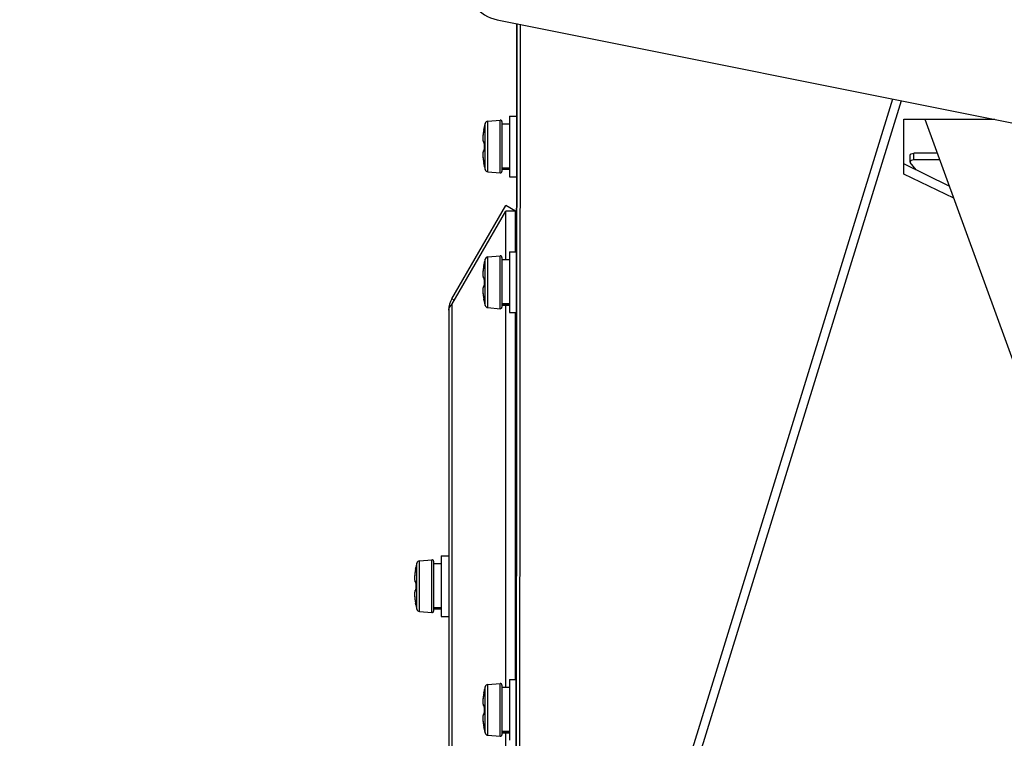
# Model space of a CAD drawing. Header units: millimetres. Extents: x 0 to 420, y 0 to 297.
# Tile 219 of 256: x 237 to 250, y 160 to 170. Entities that reach past the tile are written whole.
import ezdxf

# ---------------------------------------------------------------- set-up
doc = ezdxf.new("R2010")
doc.units = ezdxf.units.MM
doc.header["$LTSCALE"] = 23.1
doc.layers.get('0').update_dxf_attribs({"linetype": 'CONTINUOUS'})
doc.layers.add('DIM_PILOTEES', color=7, linetype='CONTINUOUS')
doc.styles.get("Standard").update_dxf_attribs({"font": 'txt', "width": 0.7})
doc.dimstyles.new('DIMSTYLE_1', dxfattribs={"dimtxt": 2.5, "dimasz": 3.5, "dimexe": 2, "dimexo": 0, "dimtad": 1, "dimdec": 0, "dimlfac": 10, "dimdsep": 46, "dimtxsty": 'Standard', "dimblk": '_FILLED', "dimblk1": '_FILLED', "dimblk2": '_FILLED', "dimcen": 0.09, "dimazin": 2, "dimtp": 1.2, "dimtm": 1.2, "dimtfac": 1, "dimtdec": 0, "dimtofl": 0, "dimtmove": 0, "dimatfit": 3, "dimldrblk": '_FILLED', "dimfxl": 0, "dimtolj": 1, "dimarcsym": 0})

# ---------------------------------------------------------------- blocks, each defined once
blk = doc.blocks.new('_FILLED')
at = {"color": 0, "linetype": 'ByBlock'}
blk.add_solid([(0, 0), (-1, 0.1429), (-1, -0.1429)], dxfattribs=at)
blk = doc.blocks.new('*D1')
at = {"layer": 'DIM_PILOTEES', "color": 2, "linetype": 'Continuous'}
for p, q in [((273.915, 254.209), (213.22, 254.209)), ((215.22, 254.209), (215.22, 191.828)), ((215.22, 129.447), (215.22, 191.828)), ((273.941, 129.447), (213.22, 129.447))]:
    blk.add_line(p, q, dxfattribs=at)
at = {"layer": 'DIM_PILOTEES', "color": 2, "linetype": 'Continuous', "xscale": 3.5, "yscale": 3.5, "zscale": 3.5}
for p, rotation in [((215.22, 254.209), 90), ((215.22, 129.447), 270)]:
    blk.add_blockref('_FILLED', p, dxfattribs=dict(at, rotation=rotation))
at = {"layer": 'DIM_PILOTEES', "color": 2, "linetype": 'Continuous', "insert": (212.095, 191.664), "char_height": 2.5, "width": 10.98214, "attachment_point": 2, "rotation": 90, "line_spacing_factor": 0.9}
blk.add_mtext('{\\ftxt;\\W0.0001;\\H0.0001;\\~}{\\ftxt;\\W2.9285714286;\\H2.5; }{\\ftxt;\\W0.0001;\\H0.0001;\\~}', dxfattribs=at)

msp = doc.modelspace()

# ---------------------------------------------------------------- linework, layer by layer
at = {"color": 7, "linetype": 'Continuous'}
for p, q in [((243.7091, 169.5877), (255.7333, 167.1821)), ((243.5849, 168.2512), (243.7488, 168.2655)), ((243.5849, 167.5837), (243.5849, 168.2512)), ((243.7488, 167.5693), (243.7488, 168.2655)), ((243.7706, 168.2456), (243.7706, 167.5892)), ((243.8706, 168.3174), (243.9659, 168.3174)), ((243.8706, 168.3174), (243.8706, 167.5174)), ((249.3489, 168.2753), (251.4896, 162.394)), ((243.5284, 168.1146), (243.5262, 168.1001)), ((243.5308, 168.1291), (243.5283, 168.1143)), ((243.533, 168.1409), (243.5308, 168.129)), ((243.5337, 168.1442), (243.533, 168.1409)), ((243.5335, 168.1435), (243.5357, 168.1559)), ((243.5341, 168.1468), (243.5337, 168.1442)), ((243.5346, 168.1493), (243.5341, 168.1468)), ((243.535, 168.1516), (243.5346, 168.1493)), ((243.5353, 168.1536), (243.535, 168.1516)), ((243.5356, 168.1554), (243.5353, 168.1536)), ((243.5359, 168.157), (243.5356, 168.1554)), ((243.5358, 168.1621), (243.5364, 168.162)), ((243.536, 168.1577), (243.5359, 168.157)), ((243.5363, 168.16), (243.536, 168.1577)), ((243.5362, 168.1599), (243.5363, 168.16)), ((243.5363, 168.16), (243.5362, 168.1596)), ((243.5497, 167.6134), (243.5497, 168.2215)), ((243.7706, 168.2174), (243.8706, 168.2174)), ((243.5197, 168.0279), (243.5196, 168.0186)), ((243.5196, 168.0187), (243.5198, 168.0102)), ((243.52, 168.0381), (243.5197, 168.0278)), ((243.5198, 168.0103), (243.5202, 168.0026)), ((243.5206, 168.049), (243.52, 168.0379)), ((243.5202, 168.0027), (243.5209, 167.9959)), ((243.5216, 168.0608), (243.5206, 168.0489)), ((243.5209, 167.996), (243.5218, 167.99)), ((243.5228, 168.0733), (243.5216, 168.0606)), ((243.5218, 167.99), (243.5229, 167.9848)), ((243.5243, 168.0865), (243.5228, 168.0731)), ((243.5262, 168.1003), (243.5243, 168.0863)), ((243.5348, 167.967), (243.5359, 167.9667)), ((243.5359, 167.8682), (243.5348, 167.8678)), ((243.5358, 167.9675), (243.5359, 167.9663)), ((243.5359, 167.9664), (243.536, 167.9648)), ((243.536, 167.965), (243.5361, 167.9632)), ((243.5361, 167.9634), (243.5362, 167.9614)), ((243.5362, 167.9617), (243.5362, 167.9596)), ((243.5362, 167.9598), (243.5362, 167.9576)), ((243.5362, 167.9579), (243.5362, 167.9559)), ((243.5364, 167.9559), (243.5362, 167.9559)), ((243.5364, 167.8789), (243.5362, 167.8789)), ((249.1526, 167.716), (249.1526, 167.8042)), ((249.5119, 167.8277), (249.2026, 167.8277)), ((249.2026, 167.7394), (249.2026, 167.8277)), ((243.533, 167.694), (243.5337, 167.6906)), ((243.5357, 167.6791), (243.5335, 167.6914)), ((243.5336, 167.6912), (243.5341, 167.688)), ((243.5341, 167.6884), (243.5346, 167.6855)), ((243.5345, 167.6857), (243.535, 167.6832)), ((243.535, 167.6833), (243.5352, 167.6822)), ((243.5352, 167.6822), (243.5355, 167.6802)), ((243.5353, 167.6811), (243.5356, 167.6792)), ((243.5356, 167.6794), (243.5359, 167.6778)), ((243.5364, 167.6728), (243.5358, 167.6727)), ((243.5361, 167.6728), (243.5358, 167.6727)), ((243.5359, 167.6774), (243.5362, 167.6753)), ((243.5364, 167.6728), (243.5361, 167.6728)), ((243.5362, 167.6753), (243.5362, 167.6749)), ((243.7706, 167.6355), (243.8706, 167.6355)), ((243.7706, 167.6247), (243.8706, 167.6247)), ((243.7706, 167.6174), (243.8706, 167.6174)), ((249.6691, 167.3956), (249.0705, 167.6865)), ((243.5849, 167.5837), (243.7488, 167.5693)), ((243.8706, 167.5174), (243.9653, 167.5174)), ((243.1108, 165.9096), (243.8206, 167.139)), ((243.9505, 167.064), (243.8206, 167.139)), ((243.1108, 165.8346), (243.8206, 167.064)), ((243.9505, 167.064), (243.8206, 167.064)), ((243.8206, 166.4273), (243.8206, 167.064)), ((243.5497, 165.8233), (243.5497, 166.4314)), ((243.5849, 166.4611), (243.7488, 166.4754)), ((243.5849, 165.7935), (243.5849, 166.4611)), ((243.7488, 165.7792), (243.7488, 166.4754)), ((243.7706, 166.4555), (243.7706, 165.7991)), ((243.7706, 166.4273), (243.8706, 166.4273)), ((243.8706, 166.5273), (243.9645, 166.5273)), ((243.8706, 166.5273), (243.8706, 165.7273)), ((243.5243, 166.2964), (243.5228, 166.283)), ((243.5262, 166.3102), (243.5243, 166.2962)), ((243.5284, 166.3244), (243.5262, 166.31)), ((243.5308, 166.339), (243.5283, 166.3242)), ((243.533, 166.3507), (243.5308, 166.3389)), ((243.5337, 166.3541), (243.533, 166.3507)), ((243.5335, 166.3534), (243.5357, 166.3657)), ((243.5341, 166.3567), (243.5337, 166.3541)), ((243.5346, 166.3592), (243.5341, 166.3567)), ((243.535, 166.3615), (243.5346, 166.3592)), ((243.5353, 166.3635), (243.535, 166.3615)), ((243.5356, 166.3653), (243.5353, 166.3635)), ((243.5359, 166.3669), (243.5356, 166.3653)), ((243.5358, 166.372), (243.5364, 166.3719)), ((243.536, 166.3676), (243.5359, 166.3669)), ((243.5363, 166.3699), (243.536, 166.3676)), ((243.5362, 166.3698), (243.5363, 166.3699)), ((243.5363, 166.3699), (243.5362, 166.3695)), ((243.5197, 166.2378), (243.5196, 166.2285)), ((243.5196, 166.2286), (243.5198, 166.2201)), ((243.52, 166.248), (243.5197, 166.2377)), ((243.5198, 166.2202), (243.5202, 166.2125)), ((243.5206, 166.2589), (243.52, 166.2478)), ((243.5202, 166.2126), (243.5209, 166.2058)), ((243.5216, 166.2707), (243.5206, 166.2588)), ((243.5209, 166.2059), (243.5218, 166.1999)), ((243.5228, 166.2832), (243.5216, 166.2705)), ((243.5218, 166.1999), (243.5229, 166.1947)), ((243.5348, 166.1769), (243.5359, 166.1766)), ((243.5358, 166.1774), (243.5359, 166.1761)), ((243.5359, 166.1763), (243.536, 166.1747)), ((243.536, 166.1749), (243.5361, 166.1731)), ((243.5361, 166.1733), (243.5362, 166.1713)), ((243.5362, 166.1716), (243.5362, 166.1694)), ((243.5362, 166.1697), (243.5362, 166.1675)), ((243.5362, 166.1678), (243.5362, 166.1658)), ((243.5364, 166.1658), (243.5362, 166.1658)), ((243.5359, 166.0781), (243.5348, 166.0777)), ((243.5364, 166.0888), (243.5362, 166.0888)), ((243.1432, 165.8908), (243.1108, 165.9096)), ((243.533, 165.9039), (243.5337, 165.9005)), ((243.1108, 165.8346), (243.1108, 150.5453)), ((243.5357, 165.889), (243.5335, 165.9012)), ((243.5336, 165.9011), (243.5341, 165.8979)), ((243.5341, 165.8983), (243.5346, 165.8954)), ((243.5345, 165.8956), (243.535, 165.8931)), ((243.5353, 165.8911), (243.5355, 165.8901)), ((243.5355, 165.8901), (243.5357, 165.8885)), ((243.5356, 165.8891), (243.5359, 165.8877)), ((243.5364, 165.8827), (243.5358, 165.8826)), ((243.5361, 165.8826), (243.5358, 165.8826)), ((243.5359, 165.8873), (243.5362, 165.8852)), ((243.5364, 165.8827), (243.5361, 165.8826)), ((243.5362, 165.8852), (243.5362, 165.8848)), ((243.5849, 165.7935), (243.7488, 165.7792)), ((243.7706, 165.8454), (243.8706, 165.8454)), ((243.7706, 165.8346), (243.8706, 165.8346)), ((243.7706, 165.8273), (243.8706, 165.8273)), ((243.8206, 160.791), (243.8206, 165.8273)), ((243.0706, 165.7596), (243.0706, 150.6203)), ((243.8706, 165.7273), (243.9638, 165.7273)), ((242.6497, 161.8179), (242.6497, 162.426)), ((242.6849, 162.4557), (242.8488, 162.4701)), ((242.6849, 161.7882), (242.6849, 162.4557)), ((242.8488, 161.7739), (242.8488, 162.4701)), ((242.8706, 162.4501), (242.8706, 161.7938)), ((242.8706, 162.422), (242.9706, 162.422)), ((242.9706, 162.522), (243.0706, 162.522)), ((242.9706, 162.522), (242.9706, 161.722)), ((243.9613, 162.522), (243.9505, 162.522)), ((242.6228, 162.2779), (242.6216, 162.2652)), ((242.6243, 162.291), (242.6228, 162.2777)), ((242.6262, 162.3048), (242.6243, 162.2908)), ((242.6284, 162.3191), (242.6262, 162.3046)), ((242.6308, 162.3336), (242.6283, 162.3189)), ((242.633, 162.3454), (242.6308, 162.3335)), ((242.6337, 162.3488), (242.633, 162.3454)), ((242.6335, 162.3481), (242.6357, 162.3604)), ((242.6341, 162.3514), (242.6337, 162.3488)), ((242.6346, 162.3538), (242.6341, 162.3514)), ((242.635, 162.3561), (242.6346, 162.3538)), ((242.6353, 162.3582), (242.635, 162.3561)), ((242.6356, 162.36), (242.6353, 162.3582)), ((242.6359, 162.3615), (242.6356, 162.36)), ((242.6358, 162.3666), (242.6364, 162.3666)), ((242.636, 162.3623), (242.6359, 162.3615)), ((242.6363, 162.3645), (242.636, 162.3623)), ((242.6362, 162.3644), (242.6363, 162.3645)), ((242.6363, 162.3645), (242.6362, 162.3641)), ((242.6197, 162.2325), (242.6196, 162.2231)), ((242.6196, 162.2232), (242.6198, 162.2147)), ((242.62, 162.2426), (242.6197, 162.2324)), ((242.6198, 162.2148), (242.6202, 162.2072)), ((242.6206, 162.2536), (242.62, 162.2425)), ((242.6202, 162.2072), (242.6209, 162.2005)), ((242.6216, 162.2653), (242.6206, 162.2534)), ((242.6209, 162.2005), (242.6218, 162.1945)), ((242.6218, 162.1946), (242.6229, 162.1893)), ((242.6348, 162.1715), (242.6359, 162.1712)), ((242.6358, 162.1721), (242.6359, 162.1708)), ((242.6359, 162.171), (242.636, 162.1694)), ((242.636, 162.1695), (242.6361, 162.1677)), ((242.6361, 162.168), (242.6362, 162.166)), ((242.6362, 162.1662), (242.6362, 162.1641)), ((242.6362, 162.1644), (242.6362, 162.1621)), ((242.6362, 162.1624), (242.6362, 162.1605)), ((242.6364, 162.1604), (242.6362, 162.1604)), ((242.6359, 162.0727), (242.6348, 162.0724)), ((242.6364, 162.0835), (242.6362, 162.0835)), ((242.633, 161.8985), (242.6337, 161.8952)), ((242.6357, 161.8837), (242.6335, 161.8959)), ((242.6336, 161.8957), (242.6341, 161.8925)), ((242.6341, 161.8929), (242.6346, 161.8901)), ((242.6345, 161.8903), (242.635, 161.8878)), ((242.635, 161.8878), (242.6353, 161.8857)), ((242.6353, 161.8857), (242.6356, 161.8838)), ((242.6356, 161.8839), (242.6359, 161.8824)), ((242.6359, 161.8819), (242.6362, 161.8799)), ((242.6362, 161.8799), (242.6362, 161.8795)), ((242.6364, 161.8773), (242.6358, 161.8773)), ((242.6361, 161.8773), (242.6358, 161.8773)), ((242.6364, 161.8773), (242.6361, 161.8773)), ((242.6849, 161.7882), (242.8488, 161.7739)), ((242.8706, 161.8401), (242.9706, 161.8401)), ((242.8706, 161.8293), (242.9706, 161.8293)), ((242.8706, 161.822), (242.9706, 161.822)), ((242.9706, 161.722), (243.0706, 161.722)), ((243.9607, 161.722), (243.9505, 161.722)), ((243.8706, 160.891), (243.96, 160.891)), ((243.8706, 160.891), (243.8706, 160.091)), ((243.533, 160.7144), (243.5308, 160.7025)), ((243.5337, 160.7178), (243.533, 160.7144)), ((243.5335, 160.7171), (243.5357, 160.7294)), ((243.5341, 160.7204), (243.5337, 160.7178)), ((243.5346, 160.7228), (243.5341, 160.7204)), ((243.535, 160.7251), (243.5346, 160.7228)), ((243.5353, 160.7271), (243.535, 160.7251)), ((243.5356, 160.7289), (243.5353, 160.7271)), ((243.5359, 160.7305), (243.5356, 160.7289)), ((243.5358, 160.7356), (243.5364, 160.7356)), ((243.536, 160.7313), (243.5359, 160.7305)), ((243.5363, 160.7335), (243.536, 160.7313)), ((243.5362, 160.7334), (243.5363, 160.7335)), ((243.5363, 160.7335), (243.5362, 160.7331)), ((243.5497, 160.1869), (243.5497, 160.795)), ((243.5849, 160.8247), (243.7488, 160.8391)), ((243.5849, 160.1572), (243.5849, 160.8247)), ((243.7488, 160.1429), (243.7488, 160.8391)), ((243.7706, 160.8191), (243.7706, 160.1628)), ((243.7706, 160.791), (243.8706, 160.791)), ((243.5197, 160.6015), (243.5196, 160.5921)), ((243.5196, 160.5922), (243.5198, 160.5837)), ((243.52, 160.6116), (243.5197, 160.6014)), ((243.5198, 160.5838), (243.5202, 160.5762)), ((243.5206, 160.6226), (243.52, 160.6115)), ((243.5216, 160.6343), (243.5206, 160.6224)), ((243.5228, 160.6468), (243.5216, 160.6342)), ((243.5243, 160.66), (243.5228, 160.6467)), ((243.5262, 160.6738), (243.5243, 160.6598)), ((243.5284, 160.6881), (243.5262, 160.6736)), ((243.5308, 160.7026), (243.5283, 160.6879)), ((243.5202, 160.5762), (243.5209, 160.5695)), ((243.5209, 160.5695), (243.5218, 160.5635)), ((243.5218, 160.5636), (243.5229, 160.5583)), ((243.5348, 160.5405), (243.5359, 160.5402)), ((243.5358, 160.5411), (243.5359, 160.5398)), ((243.5359, 160.54), (243.536, 160.5383)), ((243.536, 160.5385), (243.5361, 160.5367)), ((243.5361, 160.537), (243.5362, 160.535)), ((243.5362, 160.5352), (243.5362, 160.5331)), ((243.5362, 160.5334), (243.5362, 160.5311)), ((243.5362, 160.5314), (243.5362, 160.5294)), ((243.5364, 160.5294), (243.5362, 160.5294)), ((243.5364, 160.4525), (243.5362, 160.4525)), ((243.5359, 160.4417), (243.5348, 160.4414)), ((243.533, 160.2675), (243.5337, 160.2642)), ((243.5357, 160.2527), (243.5335, 160.2649)), ((243.5336, 160.2647), (243.5341, 160.2615)), ((243.5341, 160.2619), (243.5346, 160.2591)), ((243.5345, 160.2593), (243.535, 160.2568)), ((243.535, 160.2568), (243.5353, 160.2546)), ((243.5353, 160.2547), (243.5356, 160.2527)), ((243.5356, 160.2529), (243.5359, 160.2514)), ((243.5364, 160.2463), (243.5358, 160.2463)), ((243.5361, 160.2463), (243.5358, 160.2463)), ((243.5359, 160.2509), (243.5362, 160.2488)), ((243.5364, 160.2463), (243.5361, 160.2463)), ((243.5362, 160.2488), (243.5362, 160.2485)), ((243.7706, 160.209), (243.8706, 160.209)), ((243.7706, 160.1982), (243.8706, 160.1982)), ((243.5849, 160.1572), (243.7488, 160.1429)), ((243.7706, 160.191), (243.8706, 160.191)), ((243.8206, 153.3645), (243.8206, 160.191))]:
    msp.add_line(p, q, dxfattribs=at)
at = {"color": 3, "linetype": 'Continuous'}
for p, q in [((243.9543, 152.7912), (243.9675, 169.536)), ((243.9669, 169.5361), (243.9555, 155.1379)), ((244.0115, 169.5272), (243.9982, 152.7071)), ((244.0322, 152.6802), (248.925, 168.5442)), ((244.1044, 152.5233), (249.0385, 168.5215)), ((249.0705, 168.2753), (250.2689, 168.2753)), ((249.0705, 167.554), (249.0705, 168.2753)), ((249.5441, 167.7394), (249.2026, 167.7394)), ((249.2337, 167.6072), (249.1556, 167.7079)), ((249.7277, 167.2347), (249.0705, 167.554)), ((243.9505, 166.5273), (243.9505, 167.064)), ((243.9505, 160.891), (243.9505, 165.7273)), ((243.9637, 165.5631), (243.9613, 162.522)), ((243.9606, 161.722), (243.96, 160.891))]:
    msp.add_line(p, q, dxfattribs=at)
at = {"color": 7, "linetype": 'Continuous'}
for points in [[(243.5229, 167.9848), (243.5243, 167.9802), (243.5261, 167.9761), (243.5283, 167.9725), (243.5312, 167.9694), (243.5348, 167.967)], [(243.5348, 167.8678), (243.5312, 167.8655), (243.5283, 167.8623), (243.5261, 167.8587), (243.5243, 167.8547), (243.5229, 167.8501), (243.5218, 167.8449), (243.5209, 167.8389), (243.5202, 167.8322), (243.5198, 167.8247), (243.5196, 167.8163), (243.5197, 167.807), (243.52, 167.7969), (243.5206, 167.7859), (243.5216, 167.7742), (243.5228, 167.7617), (243.5243, 167.7485), (243.5262, 167.7348), (243.5283, 167.7205), (243.5308, 167.7059), (243.533, 167.694)], [(243.5353, 167.9703), (243.5352, 167.9705), (243.5352, 167.9704), (243.5353, 167.9701), (243.5355, 167.9695), (243.5356, 167.9686), (243.5358, 167.9675)], [(243.5359, 167.8684), (243.5358, 167.8672), (243.5356, 167.8661), (243.5354, 167.8653), (243.5353, 167.8647), (243.5352, 167.8644)], [(243.5362, 167.9559), (243.5361, 167.9519), (243.5359, 167.9443), (243.5357, 167.9368), (243.5356, 167.9293), (243.5356, 167.9217), (243.5356, 167.9134)], [(243.5356, 167.9134), (243.5356, 167.9059), (243.5357, 167.8983), (243.5359, 167.8908), (243.5361, 167.8832), (243.5362, 167.8789)], [(243.5362, 167.8789), (243.5362, 167.877), (243.5362, 167.875), (243.5362, 167.8731), (243.5361, 167.8714), (243.536, 167.8698), (243.5359, 167.8684)], [(243.5358, 167.6784), (243.5359, 167.6776), (243.5359, 167.6774)], [(243.5229, 166.1947), (243.5243, 166.1901), (243.5261, 166.186), (243.5283, 166.1824), (243.5312, 166.1793), (243.5348, 166.1769)], [(243.5353, 166.1802), (243.5352, 166.1803), (243.5352, 166.1803), (243.5353, 166.1799), (243.5355, 166.1793), (243.5356, 166.1785), (243.5358, 166.1774)], [(243.5362, 166.1658), (243.5361, 166.1618), (243.5359, 166.1542), (243.5357, 166.1467), (243.5356, 166.1392), (243.5356, 166.1316), (243.5356, 166.1233)], [(243.5348, 166.0777), (243.5312, 166.0754), (243.5283, 166.0722), (243.5261, 166.0686), (243.5243, 166.0645), (243.5229, 166.06), (243.5218, 166.0547), (243.5209, 166.0488), (243.5202, 166.0421), (243.5198, 166.0345), (243.5196, 166.0262), (243.5197, 166.0169), (243.52, 166.0068), (243.5206, 165.9958), (243.5216, 165.9841), (243.5228, 165.9716), (243.5243, 165.9584), (243.5262, 165.9447), (243.5283, 165.9304), (243.5308, 165.9158), (243.533, 165.9039)], [(243.5359, 166.0783), (243.5358, 166.0771), (243.5356, 166.076), (243.5354, 166.0752), (243.5353, 166.0746), (243.5352, 166.0743)], [(243.5356, 166.1233), (243.5356, 166.1157), (243.5357, 166.1082), (243.5359, 166.1007), (243.5361, 166.0931), (243.5362, 166.0888)], [(243.5362, 166.0888), (243.5362, 166.0868), (243.5362, 166.0849), (243.5362, 166.083), (243.5361, 166.0813), (243.536, 166.0797), (243.5359, 166.0783)], [(243.535, 165.8932), (243.5353, 165.891), (243.5355, 165.89)], [(243.5358, 165.8883), (243.5359, 165.8875), (243.5359, 165.8873)], [(242.6229, 162.1893), (242.6243, 162.1847), (242.6261, 162.1807), (242.6283, 162.1771), (242.6312, 162.1739), (242.6348, 162.1715)], [(242.6353, 162.1748), (242.6352, 162.175), (242.6352, 162.1749), (242.6353, 162.1746), (242.6355, 162.174), (242.6356, 162.1731), (242.6358, 162.1721)], [(242.6362, 162.1604), (242.6361, 162.1564), (242.6359, 162.1489), (242.6357, 162.1413), (242.6356, 162.1338), (242.6356, 162.1263), (242.6356, 162.1179)], [(242.6348, 162.0724), (242.6312, 162.07), (242.6283, 162.0668), (242.6261, 162.0633), (242.6243, 162.0592), (242.6229, 162.0546), (242.6218, 162.0494), (242.6209, 162.0434), (242.6202, 162.0367), (242.6198, 162.0292), (242.6196, 162.0208), (242.6197, 162.0115), (242.62, 162.0014), (242.6206, 161.9905), (242.6216, 161.9787), (242.6228, 161.9662), (242.6243, 161.9531), (242.6262, 161.9393), (242.6283, 161.9251), (242.6308, 161.9104), (242.633, 161.8985)], [(242.6359, 162.073), (242.6358, 162.0717), (242.6356, 162.0707), (242.6354, 162.0699), (242.6353, 162.0693), (242.6352, 162.069)], [(242.6356, 162.1179), (242.6356, 162.1104), (242.6357, 162.1029), (242.6359, 162.0953), (242.6361, 162.0878), (242.6362, 162.0835)], [(242.6362, 162.0835), (242.6362, 162.0815), (242.6362, 162.0795), (242.6362, 162.0777), (242.6361, 162.0759), (242.636, 162.0744), (242.6359, 162.073)], [(242.6358, 161.8829), (242.6359, 161.8822), (242.6359, 161.8819)], [(243.5229, 160.5583), (243.5243, 160.5537), (243.5261, 160.5497), (243.5283, 160.5461), (243.5312, 160.5429), (243.5348, 160.5405)], [(243.5353, 160.5438), (243.5352, 160.544), (243.5352, 160.5439), (243.5353, 160.5436), (243.5355, 160.543), (243.5356, 160.5421), (243.5358, 160.5411)], [(243.5362, 160.5294), (243.5361, 160.5254), (243.5359, 160.5179), (243.5357, 160.5103), (243.5356, 160.5028), (243.5356, 160.4953), (243.5356, 160.4869)], [(243.5356, 160.4869), (243.5356, 160.4794), (243.5357, 160.4718), (243.5359, 160.4643), (243.5361, 160.4568), (243.5362, 160.4525)], [(243.5362, 160.4525), (243.5362, 160.4505), (243.5362, 160.4485), (243.5362, 160.4467), (243.5361, 160.4449), (243.536, 160.4434), (243.5359, 160.4419)], [(243.5348, 160.4414), (243.5312, 160.439), (243.5283, 160.4358), (243.5261, 160.4322), (243.5243, 160.4282), (243.5229, 160.4236), (243.5218, 160.4184), (243.5209, 160.4124), (243.5202, 160.4057), (243.5198, 160.3982), (243.5196, 160.3898), (243.5197, 160.3805), (243.52, 160.3704), (243.5206, 160.3595), (243.5216, 160.3477), (243.5228, 160.3352), (243.5243, 160.3221), (243.5262, 160.3083), (243.5283, 160.294), (243.5308, 160.2794), (243.533, 160.2675)], [(243.5359, 160.4419), (243.5358, 160.4407), (243.5356, 160.4397), (243.5354, 160.4388), (243.5353, 160.4383), (243.5352, 160.438)], [(243.5358, 160.2519), (243.5359, 160.2511), (243.5359, 160.2509)]]:
    msp.add_lwpolyline(points, dxfattribs=at)
for centre, radius, start, end in [((243.5884, 168.2113), 0.04, 95, 165.32287), ((243.7506, 168.2456), 0.02, 0, 95), ((244.362, 167.9802), 0.8444, 171.08699, 171.51955), ((244.3755, 167.9781), 0.8581, 170.65834, 171.08722), ((244.3852, 167.9765), 0.8679, 170.22001, 170.6584), ((244.3897, 167.9758), 0.8724, 169.10893, 170.2212), ((242.8975, 168.2629), 0.6471, 349.10816, 349.3702), ((243.5456, 168.1601), 0.01, 168.23433, 195.07201), ((244.7106, 167.9174), 1.2, 165.32287, 168.23433), ((243.5463, 168.16), 0.0101, 168.30457, 181.35522), ((244.1708, 168.0036), 0.6517, 174.33508, 174.56152), ((244.2122, 167.9994), 0.6934, 173.42136, 174.32847), ((244.2548, 167.9946), 0.7363, 173.08671, 173.42759), ((244.2821, 167.9913), 0.7637, 172.61053, 173.08593), ((244.3106, 167.9876), 0.7925, 172.15889, 172.61093), ((244.3387, 167.9837), 0.8208, 171.51824, 172.15811), ((244.7364, 167.9174), 1.2006, 178.1629, 181.8371), ((244.1721, 167.8314), 0.653, 185.45361, 185.68427), ((244.2126, 167.8355), 0.6938, 185.69044, 186.57008), ((244.2547, 167.8402), 0.7361, 186.56433, 186.91547), ((244.2821, 167.8436), 0.7637, 186.91619, 187.38822), ((244.3101, 167.8472), 0.792, 187.38775, 187.82103), ((244.338, 167.851), 0.8201, 187.82195, 188.4698), ((244.3616, 167.8545), 0.8439, 188.46846, 188.90785), ((244.3751, 167.8567), 0.8576, 188.9076, 189.33589), ((244.3846, 167.8582), 0.8673, 189.33584, 189.76939), ((244.3899, 167.8591), 0.8726, 189.7683, 190.89119), ((242.8617, 167.5652), 0.6836, 10.63499, 10.88025), ((243.5456, 167.6748), 0.01, 164.93273, 191.76567), ((244.7106, 167.9174), 1.2, 191.76567, 194.67713), ((243.5463, 167.6748), 0.0101, 178.6404, 191.70903), ((243.5884, 167.6235), 0.04, 194.67713, 265), ((243.7506, 167.5892), 0.02, 265, 360), ((244.7106, 166.1273), 1.2, 165.32287, 168.23433), ((243.5884, 166.4212), 0.04, 95, 165.32287), ((243.7506, 166.4555), 0.02, 0, 95), ((244.2821, 166.2012), 0.7637, 172.61053, 173.08593), ((244.3106, 166.1975), 0.7925, 172.15889, 172.61093), ((244.3387, 166.1936), 0.8208, 171.51824, 172.15811), ((244.362, 166.1901), 0.8444, 171.08699, 171.51955), ((244.3755, 166.188), 0.8581, 170.65834, 171.08722), ((244.3852, 166.1864), 0.8679, 170.22001, 170.6584), ((244.3897, 166.1857), 0.8724, 169.10893, 170.2212), ((242.8975, 166.4728), 0.6471, 349.10816, 349.3702), ((243.5456, 166.37), 0.01, 168.23433, 195.07201), ((243.5463, 166.3699), 0.0101, 168.30457, 181.35522), ((244.1708, 166.2135), 0.6517, 174.33508, 174.56152), ((244.2122, 166.2093), 0.6934, 173.42136, 174.32847), ((244.2548, 166.2045), 0.7363, 173.08671, 173.42759), ((244.7364, 166.1273), 1.2006, 178.1629, 181.8371), ((243.3706, 165.7596), 0.3, 150, 180), ((244.1721, 166.0412), 0.653, 185.45361, 185.68427), ((244.2126, 166.0454), 0.6938, 185.69044, 186.57008), ((244.2547, 166.0501), 0.7361, 186.56433, 186.91547), ((244.2821, 166.0535), 0.7637, 186.91619, 187.38822), ((244.3101, 166.0571), 0.792, 187.38775, 187.82103), ((244.338, 166.0609), 0.8201, 187.82195, 188.4698), ((244.3616, 166.0644), 0.8439, 188.46846, 188.90785), ((244.3751, 166.0665), 0.8576, 188.9076, 189.33589), ((244.3846, 166.0681), 0.8673, 189.33584, 189.76939), ((244.3899, 166.069), 0.8726, 189.7683, 190.89119), ((242.8617, 165.7751), 0.6836, 10.63499, 10.88025), ((243.5456, 165.8847), 0.01, 164.93273, 191.76567), ((244.7106, 166.1273), 1.2, 191.76567, 194.67713), ((243.5463, 165.8847), 0.0101, 178.6404, 191.70903), ((243.5884, 165.8334), 0.04, 194.67713, 265), ((243.7506, 165.7991), 0.02, 265, 360), ((243.8106, 162.122), 1.2, 165.32287, 168.23433), ((242.6884, 162.4159), 0.04, 95, 165.32287), ((242.8506, 162.4501), 0.02, 0, 95), ((243.2708, 162.2081), 0.6517, 174.33508, 174.56152), ((243.3122, 162.204), 0.6934, 173.42136, 174.32847), ((243.3548, 162.1991), 0.7363, 173.08671, 173.42759), ((243.3821, 162.1958), 0.7637, 172.61053, 173.08593), ((243.4106, 162.1921), 0.7925, 172.15889, 172.61093), ((243.4387, 162.1882), 0.8208, 171.51824, 172.15811), ((243.462, 162.1848), 0.8444, 171.08699, 171.51955), ((243.4755, 162.1827), 0.8581, 170.65834, 171.08722), ((243.4852, 162.1811), 0.8679, 170.22001, 170.6584), ((243.4897, 162.1803), 0.8724, 169.10893, 170.2212), ((241.9975, 162.4674), 0.6471, 349.10816, 349.3702), ((242.6456, 162.3646), 0.01, 168.23433, 195.07201), ((242.6463, 162.3645), 0.0101, 168.30457, 181.35522), ((243.8364, 162.122), 1.2006, 178.1629, 181.8371), ((243.2721, 162.0359), 0.653, 185.45361, 185.68427), ((243.3126, 162.04), 0.6938, 185.69044, 186.57008), ((243.3547, 162.0448), 0.7361, 186.56433, 186.91547), ((243.3821, 162.0481), 0.7637, 186.91619, 187.38822), ((243.4101, 162.0517), 0.792, 187.38775, 187.82103), ((243.438, 162.0556), 0.8201, 187.82195, 188.4698), ((243.4616, 162.0591), 0.8439, 188.46846, 188.90785), ((243.4751, 162.0612), 0.8576, 188.9076, 189.33589), ((243.4846, 162.0628), 0.8673, 189.33584, 189.76939), ((243.4899, 162.0636), 0.8726, 189.7683, 190.89119), ((241.9617, 161.7697), 0.6836, 10.63499, 10.88025), ((242.6456, 161.8793), 0.01, 164.93273, 191.76567), ((242.6463, 161.8794), 0.0101, 178.6404, 191.70903), ((243.8106, 162.122), 1.2, 191.76567, 194.67713), ((242.6884, 161.828), 0.04, 194.67713, 265), ((242.8506, 161.7938), 0.02, 265, 360), ((244.3897, 160.5493), 0.8724, 169.10893, 170.2212), ((242.8975, 160.8364), 0.6471, 349.10816, 349.3702), ((243.5456, 160.7336), 0.01, 168.23433, 195.07201), ((244.7106, 160.491), 1.2, 165.32287, 168.23433), ((243.5463, 160.7335), 0.0101, 168.30457, 181.35522), ((243.5884, 160.7849), 0.04, 95, 165.32287), ((243.7506, 160.8191), 0.02, 0, 95), ((244.1708, 160.5771), 0.6517, 174.33508, 174.56152), ((244.2122, 160.573), 0.6934, 173.42136, 174.32847), ((244.2548, 160.5681), 0.7363, 173.08671, 173.42759), ((244.2821, 160.5648), 0.7637, 172.61053, 173.08593), ((244.3106, 160.5611), 0.7925, 172.15889, 172.61093), ((244.3387, 160.5572), 0.8208, 171.51824, 172.15811), ((244.362, 160.5538), 0.8444, 171.08699, 171.51955), ((244.3755, 160.5517), 0.8581, 170.65834, 171.08722), ((244.3852, 160.5501), 0.8679, 170.22001, 170.6584), ((244.7364, 160.491), 1.2006, 178.1629, 181.8371), ((244.1721, 160.4049), 0.653, 185.45361, 185.68427), ((244.2126, 160.409), 0.6938, 185.69044, 186.57008), ((244.2547, 160.4138), 0.7361, 186.56433, 186.91547), ((244.2821, 160.4171), 0.7637, 186.91619, 187.38822), ((244.3101, 160.4207), 0.792, 187.38775, 187.82103), ((244.338, 160.4246), 0.8201, 187.82195, 188.4698), ((244.3616, 160.4281), 0.8439, 188.46846, 188.90785), ((244.3751, 160.4302), 0.8576, 188.9076, 189.33589), ((244.3846, 160.4317), 0.8673, 189.33584, 189.76939), ((244.3899, 160.4326), 0.8726, 189.7683, 190.89119), ((242.8617, 160.1387), 0.6836, 10.63499, 10.88025), ((243.5456, 160.2483), 0.01, 164.93273, 191.76567), ((244.7106, 160.491), 1.2, 191.76567, 194.67713), ((243.5463, 160.2484), 0.0101, 178.6404, 191.70903), ((243.5884, 160.197), 0.04, 194.67713, 265), ((243.7506, 160.1628), 0.02, 265, 360)]:
    msp.add_arc(centre, radius, start, end, dxfattribs=at)
msp.add_ellipse((243.7945, 170.0734), major_axis=(0.4068, -0.2995), ratio=0.9706567, start_param=-2.5210756, end_param=-1.1220406, dxfattribs=at)
for points, knots in [([(243.5357, 168.1559), (243.5358, 168.1567), (243.536, 168.1582), (243.5364, 168.1603), (243.5363, 168.1612), (243.5365, 168.162), (243.5364, 168.162)], [0, 0, 0, 0, 0.4227382, 0.7376994, 0.9322999, 1, 1, 1, 1]), ([(243.522, 168.0654), (243.5214, 168.0587), (243.5204, 168.0459), (243.5196, 168.0278), (243.5197, 168.012), (243.5206, 167.9988), (243.5223, 167.9884), (243.5248, 167.9812), (243.5282, 167.9763), (243.5317, 167.9759), (243.533, 167.9763)], [0, 0, 0, 0, 0.2127189, 0.4051501, 0.5730903, 0.713178, 0.8232586, 0.903108, 0.9568091, 1, 1, 1, 1]), ([(243.533, 167.8585), (243.5317, 167.8589), (243.5282, 167.8586), (243.5248, 167.8537), (243.5223, 167.8464), (243.5206, 167.836), (243.5197, 167.8228), (243.5196, 167.8069), (243.5204, 167.7888), (243.5214, 167.776), (243.522, 167.7693)], [0, 0, 0, 0, 0.0431616, 0.0968433, 0.1766963, 0.2867924, 0.4269014, 0.594861, 0.7873002, 1, 1, 1, 1]), ([(243.5363, 167.9655), (243.5361, 167.9682), (243.536, 167.9711), (243.534, 167.9766), (243.533, 167.9763)], [0, 0, 0, 0, 0.7173212, 1, 1, 1, 1]), ([(243.533, 167.8585), (243.534, 167.8582), (243.536, 167.8637), (243.5361, 167.8666), (243.5363, 167.8694)], [0, 0, 0, 0, 0.2826639, 1, 1, 1, 1]), ([(243.5364, 167.9559), (243.5365, 167.9583), (243.5365, 167.9615), (243.5363, 167.9647), (243.5363, 167.9655)], [0, 0, 0, 0, 0.7630211, 1, 1, 1, 1]), ([(243.5363, 167.8694), (243.5363, 167.8701), (243.5365, 167.8733), (243.5365, 167.8765), (243.5364, 167.8789)], [0, 0, 0, 0, 0.236966, 1, 1, 1, 1]), ([(249.1526, 167.8043), (249.1526, 167.8116), (249.1719, 167.8262), (249.1906, 167.8277), (249.2026, 167.8277)], [0, 0, 0, 0, 0.380732, 1, 1, 1, 1]), ([(243.5364, 167.6728), (243.5365, 167.6728), (243.5363, 167.6737), (243.5364, 167.6746), (243.536, 167.6767), (243.5358, 167.6782), (243.5357, 167.6791)], [0, 0, 0, 0, 0.0676869, 0.2625528, 0.577628, 1, 1, 1, 1]), ([(243.5357, 166.3657), (243.5358, 166.3666), (243.536, 166.3681), (243.5364, 166.3702), (243.5363, 166.3711), (243.5365, 166.3719), (243.5364, 166.3719)], [0, 0, 0, 0, 0.4227382, 0.7376994, 0.9322999, 1, 1, 1, 1]), ([(243.522, 166.2753), (243.5214, 166.2686), (243.5204, 166.2558), (243.5196, 166.2377), (243.5197, 166.2218), (243.5206, 166.2087), (243.5223, 166.1983), (243.5248, 166.191), (243.5282, 166.1862), (243.5317, 166.1858), (243.533, 166.1862)], [0, 0, 0, 0, 0.2127189, 0.4051501, 0.5730903, 0.713178, 0.8232586, 0.903108, 0.9568091, 1, 1, 1, 1]), ([(243.5363, 166.1754), (243.5361, 166.1781), (243.536, 166.181), (243.534, 166.1865), (243.533, 166.1862)], [0, 0, 0, 0, 0.7173212, 1, 1, 1, 1]), ([(243.5364, 166.1658), (243.5365, 166.1682), (243.5365, 166.1714), (243.5363, 166.1746), (243.5363, 166.1754)], [0, 0, 0, 0, 0.7630211, 1, 1, 1, 1]), ([(243.533, 166.0684), (243.5317, 166.0688), (243.5282, 166.0684), (243.5248, 166.0636), (243.5223, 166.0563), (243.5206, 166.0459), (243.5197, 166.0327), (243.5196, 166.0168), (243.5204, 165.9987), (243.5214, 165.9859), (243.522, 165.9792)], [0, 0, 0, 0, 0.0431616, 0.0968433, 0.1766963, 0.2867924, 0.4269014, 0.594861, 0.7873002, 1, 1, 1, 1]), ([(243.533, 166.0684), (243.534, 166.0681), (243.536, 166.0736), (243.5361, 166.0765), (243.5363, 166.0793)], [0, 0, 0, 0, 0.2826639, 1, 1, 1, 1]), ([(243.5363, 166.0793), (243.5363, 166.08), (243.5365, 166.0832), (243.5365, 166.0864), (243.5364, 166.0888)], [0, 0, 0, 0, 0.236966, 1, 1, 1, 1]), ([(243.0706, 165.7596), (243.0706, 165.7659), (243.0748, 165.7949), (243.0945, 165.819), (243.1108, 165.8346)], [0, 0, 0, 0, 0.2185357, 1, 1, 1, 1]), ([(243.5364, 165.8827), (243.5365, 165.8827), (243.5363, 165.8836), (243.5364, 165.8845), (243.536, 165.8866), (243.5358, 165.8881), (243.5357, 165.889)], [0, 0, 0, 0, 0.0676869, 0.2625528, 0.577628, 1, 1, 1, 1]), ([(242.622, 162.2699), (242.6214, 162.2632), (242.6204, 162.2504), (242.6196, 162.2323), (242.6197, 162.2165), (242.6206, 162.2033), (242.6223, 162.193), (242.6248, 162.1857), (242.6282, 162.1808), (242.6317, 162.1805), (242.633, 162.1809)], [0, 0, 0, 0, 0.2127189, 0.4051501, 0.5730903, 0.713178, 0.8232586, 0.903108, 0.9568091, 1, 1, 1, 1]), ([(242.6357, 162.3604), (242.6358, 162.3613), (242.636, 162.3627), (242.6364, 162.3648), (242.6363, 162.3657), (242.6365, 162.3666), (242.6364, 162.3666)], [0, 0, 0, 0, 0.4227382, 0.7376994, 0.9322999, 1, 1, 1, 1]), ([(242.6363, 162.17), (242.6361, 162.1728), (242.636, 162.1757), (242.634, 162.1812), (242.633, 162.1809)], [0, 0, 0, 0, 0.7173212, 1, 1, 1, 1]), ([(242.6364, 162.1604), (242.6365, 162.1629), (242.6365, 162.1661), (242.6363, 162.1693), (242.6363, 162.17)], [0, 0, 0, 0, 0.7630211, 1, 1, 1, 1]), ([(242.633, 162.0631), (242.6317, 162.0635), (242.6282, 162.0631), (242.6248, 162.0582), (242.6223, 162.0509), (242.6206, 162.0406), (242.6197, 162.0273), (242.6196, 162.0115), (242.6204, 161.9933), (242.6214, 161.9805), (242.622, 161.9738)], [0, 0, 0, 0, 0.0431616, 0.0968433, 0.1766963, 0.2867924, 0.4269014, 0.594861, 0.7873002, 1, 1, 1, 1]), ([(242.633, 162.0631), (242.634, 162.0628), (242.636, 162.0683), (242.6361, 162.0711), (242.6363, 162.0739)], [0, 0, 0, 0, 0.2826639, 1, 1, 1, 1]), ([(242.6363, 162.0739), (242.6363, 162.0747), (242.6365, 162.0778), (242.6365, 162.081), (242.6364, 162.0835)], [0, 0, 0, 0, 0.236966, 1, 1, 1, 1]), ([(242.6364, 161.8773), (242.6365, 161.8773), (242.6363, 161.8782), (242.6364, 161.8791), (242.636, 161.8813), (242.6358, 161.8828), (242.6357, 161.8837)], [0, 0, 0, 0, 0.0676869, 0.2625528, 0.577628, 1, 1, 1, 1]), ([(243.5357, 160.7294), (243.5358, 160.7302), (243.536, 160.7317), (243.5364, 160.7338), (243.5363, 160.7347), (243.5365, 160.7356), (243.5364, 160.7356)], [0, 0, 0, 0, 0.4227382, 0.7376994, 0.9322999, 1, 1, 1, 1]), ([(243.522, 160.6389), (243.5214, 160.6322), (243.5204, 160.6194), (243.5196, 160.6013), (243.5197, 160.5855), (243.5206, 160.5723), (243.5223, 160.5619), (243.5248, 160.5547), (243.5282, 160.5498), (243.5317, 160.5495), (243.533, 160.5498)], [0, 0, 0, 0, 0.2127189, 0.4051501, 0.5730903, 0.713178, 0.8232586, 0.903108, 0.9568091, 1, 1, 1, 1]), ([(243.5363, 160.539), (243.5361, 160.5418), (243.536, 160.5447), (243.534, 160.5502), (243.533, 160.5498)], [0, 0, 0, 0, 0.7173212, 1, 1, 1, 1]), ([(243.5364, 160.5294), (243.5365, 160.5319), (243.5365, 160.5351), (243.5363, 160.5382), (243.5363, 160.539)], [0, 0, 0, 0, 0.7630211, 1, 1, 1, 1]), ([(243.5363, 160.4429), (243.5363, 160.4437), (243.5365, 160.4468), (243.5365, 160.45), (243.5364, 160.4525)], [0, 0, 0, 0, 0.236966, 1, 1, 1, 1]), ([(243.533, 160.4321), (243.5317, 160.4324), (243.5282, 160.4321), (243.5248, 160.4272), (243.5223, 160.4199), (243.5206, 160.4096), (243.5197, 160.3963), (243.5196, 160.3805), (243.5204, 160.3623), (243.5214, 160.3495), (243.522, 160.3428)], [0, 0, 0, 0, 0.0431616, 0.0968433, 0.1766963, 0.2867924, 0.4269014, 0.594861, 0.7873002, 1, 1, 1, 1]), ([(243.533, 160.4321), (243.534, 160.4318), (243.536, 160.4373), (243.5361, 160.4401), (243.5363, 160.4429)], [0, 0, 0, 0, 0.2826639, 1, 1, 1, 1]), ([(243.5364, 160.2463), (243.5365, 160.2463), (243.5363, 160.2472), (243.5364, 160.2481), (243.536, 160.2503), (243.5358, 160.2518), (243.5357, 160.2527)], [0, 0, 0, 0, 0.0676869, 0.2625528, 0.577628, 1, 1, 1, 1])]:
    msp.add_open_spline(points, degree=3, knots=knots, dxfattribs=at)
for points in [[(243.533, 167.9763), (243.5329, 167.9738), (243.5339, 167.9711), (243.5355, 167.9693)], [(243.533, 167.8586), (243.5329, 167.861), (243.5339, 167.8637), (243.5355, 167.8656)], [(243.533, 166.1862), (243.5329, 166.1837), (243.5339, 166.181), (243.5355, 166.1792)], [(243.533, 166.0684), (243.5329, 166.0709), (243.5339, 166.0736), (243.5355, 166.0755)], [(242.633, 162.1808), (242.6329, 162.1783), (242.6339, 162.1757), (242.6355, 162.1738)], [(242.633, 162.0631), (242.6329, 162.0656), (242.6339, 162.0682), (242.6355, 162.0701)], [(243.533, 160.5498), (243.5329, 160.5473), (243.5339, 160.5447), (243.5355, 160.5428)], [(243.533, 160.4321), (243.5329, 160.4346), (243.5339, 160.4372), (243.5355, 160.4391)]]:
    msp.add_open_spline(points, degree=3, dxfattribs=at)
at = {"color": 3, "linetype": 'Continuous'}
msp.add_open_spline([(249.2026, 167.7394), (249.1906, 167.7394), (249.1719, 167.7379), (249.1526, 167.7233), (249.1526, 167.716)], degree=3, knots=[0, 0, 0, 0, 0.619268, 1, 1, 1, 1], dxfattribs=at)
msp.add_open_spline([(249.1526, 167.716), (249.1526, 167.7131), (249.1538, 167.7102), (249.1556, 167.7079)], degree=3, dxfattribs=at)

# ---------------------------------------------------------------- dimensions: what is measured, and where the dimension line sits
at = {"layer": 'DIM_PILOTEES', "color": 2, "linetype": 'Continuous'}
dim = msp.add_linear_dim(base=(215.2201, 254.2086), p1=(273.9407, 129.4471), p2=(273.9153, 254.2086), angle=90, text='{\\ftxt;\\W0.0001;\\H0.0001;\\~}{\\ftxt;\\W2.9285714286;\\H2.5; }{\\ftxt;\\W0.0001;\\H0.0001;\\~}', dimstyle='DIMSTYLE_1', dxfattribs=at)
dim.commit()
dim.dimension.update_dxf_attribs({"geometry": '*D1', "text_midpoint": (215.2201, 191.3072), "dimtype": 160})

doc.saveas('drawing.dxf')
